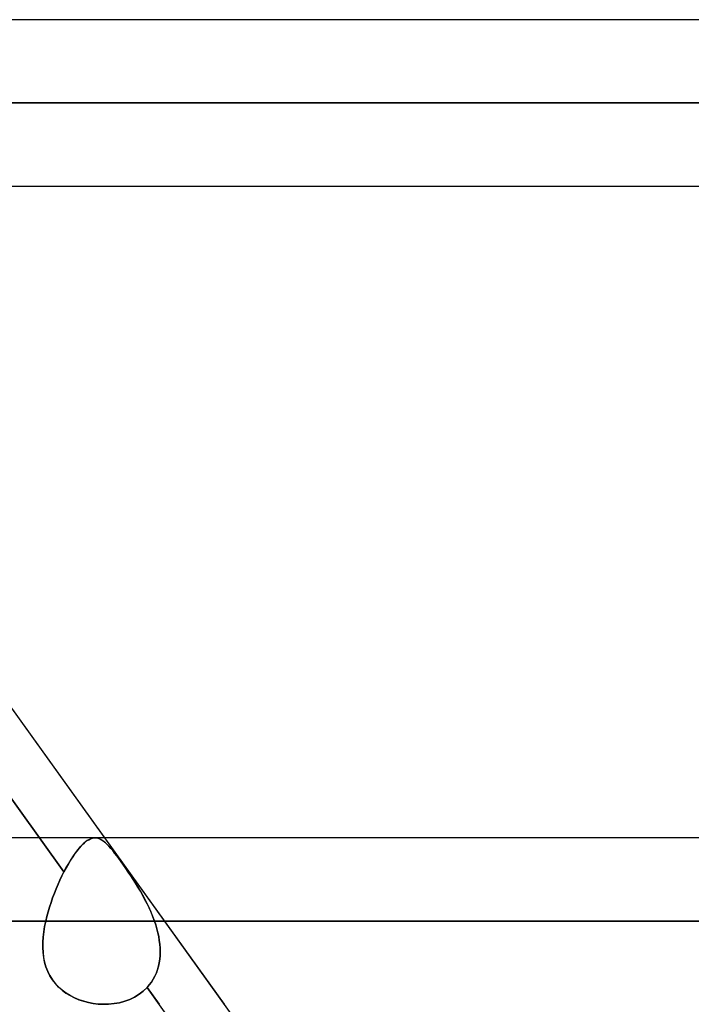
# Model space of a CAD drawing. Header units: millimetres. Extents: x -243 to 243, y -86 to 92.
# Tile 34 of 79: x -51.74 to -44.51, y 24.16 to 34.75. Entities that reach past the tile are written whole.
import ezdxf

# ---------------------------------------------------------------- set-up
doc = ezdxf.new("R2010")
doc.units = ezdxf.units.MM
doc.layers.add('MAIN-1', color=7, linetype='Continuous')

msp = doc.modelspace()

# ---------------------------------------------------------------- linework, layer by layer
at = {"layer": 'MAIN-1'}
for p, q in [((-44.64, 17.357), (-63.399, 43.441)), ((129.148, 34.752), (-129.148, 34.752)), ((129.148, 34.752), (-129.148, 34.752)), ((57.262, 34.752), (-57.262, 34.752)), ((57.262, 34.752), (-57.262, 34.752)), ((129.777, 33.857), (-129.777, 33.857)), ((-129.777, 33.857), (129.777, 33.857)), ((-128.55, 33.857), (128.55, 33.857)), ((128.55, 33.857), (-128.55, 33.857)), ((57.804, 33.857), (-57.804, 33.857)), ((-57.804, 33.857), (57.804, 33.857)), ((-56.623, 33.857), (56.623, 33.857)), ((56.623, 33.857), (-56.623, 33.857)), ((-51.262, 25.586), (-56.703, 33.151)), ((-129.187, 32.962), (129.187, 32.962)), ((-129.187, 32.962), (129.187, 32.962)), ((-57.173, 32.962), (57.173, 32.962)), ((-57.173, 32.962), (57.173, 32.962)), ((-56.567, 32.962), (-51.526, 25.952)), ((-50.821, 25.952), (-55.863, 32.962)), ((135.479, 25.952), (-135.479, 25.952)), ((135.479, 25.952), (-135.479, 25.952)), ((-51.526, 25.952), (-51.262, 25.586)), ((-50.975, 25.943), (-50.954, 25.949)), ((-50.953, 25.95), (-50.972, 25.944)), ((-50.954, 25.949), (-50.934, 25.952)), ((-50.934, 25.952), (-50.953, 25.95)), ((-50.917, 25.952), (-50.934, 25.952)), ((-50.934, 25.952), (-50.915, 25.952)), ((50.927, 25.952), (-50.927, 25.952)), ((50.927, 25.952), (-50.927, 25.952)), ((-50.9, 25.949), (-50.917, 25.952)), ((-50.915, 25.952), (-50.896, 25.948)), ((-50.883, 25.944), (-50.9, 25.949)), ((-50.896, 25.948), (-50.878, 25.942)), ((-49.534, 24.163), (-50.821, 25.952)), ((-51.098, 25.842), (-51.121, 25.814)), ((-51.111, 25.826), (-51.087, 25.855)), ((-51.076, 25.867), (-51.098, 25.842)), ((-51.087, 25.855), (-51.063, 25.88)), ((-51.054, 25.889), (-51.076, 25.867)), ((-51.063, 25.88), (-51.04, 25.901)), ((-51.033, 25.907), (-51.054, 25.889)), ((-51.04, 25.901), (-51.018, 25.919)), ((-51.012, 25.923), (-51.033, 25.907)), ((-51.018, 25.919), (-50.996, 25.932)), ((-50.992, 25.935), (-51.012, 25.923)), ((-50.996, 25.932), (-50.975, 25.943)), ((-50.972, 25.944), (-50.992, 25.935)), ((-50.866, 25.936), (-50.883, 25.944)), ((-50.878, 25.942), (-50.859, 25.932)), ((-50.85, 25.926), (-50.866, 25.936)), ((-50.859, 25.932), (-50.84, 25.92)), ((-50.833, 25.914), (-50.85, 25.926)), ((-50.84, 25.92), (-50.821, 25.905)), ((-50.815, 25.899), (-50.833, 25.914)), ((-50.821, 25.905), (-50.801, 25.886)), ((-50.797, 25.882), (-50.815, 25.899)), ((-50.801, 25.886), (-50.781, 25.865)), ((-50.778, 25.862), (-50.797, 25.882)), ((-50.781, 25.865), (-50.759, 25.841)), ((-50.759, 25.84), (-50.778, 25.862)), ((-50.759, 25.841), (-50.736, 25.813)), ((-50.738, 25.816), (-50.759, 25.84)), ((-51.167, 25.749), (-51.191, 25.712)), ((-51.186, 25.72), (-51.16, 25.759)), ((-51.144, 25.783), (-51.167, 25.749)), ((-51.16, 25.759), (-51.135, 25.794)), ((-51.121, 25.814), (-51.144, 25.783)), ((-51.135, 25.794), (-51.111, 25.826)), ((-50.717, 25.789), (-50.738, 25.816)), ((-50.736, 25.813), (-50.712, 25.783)), ((-50.694, 25.76), (-50.717, 25.789)), ((-50.712, 25.783), (-50.687, 25.75)), ((-50.671, 25.729), (-50.694, 25.76)), ((-50.687, 25.75), (-50.661, 25.714)), ((-51.262, 25.586), (-51.237, 25.633)), ((-51.238, 25.63), (-51.262, 25.586)), ((-51.214, 25.673), (-51.238, 25.63)), ((-51.237, 25.633), (-51.211, 25.678)), ((-51.191, 25.712), (-51.214, 25.673)), ((-51.211, 25.678), (-51.186, 25.72)), ((-50.647, 25.695), (-50.671, 25.729)), ((-50.661, 25.714), (-50.633, 25.676)), ((-50.622, 25.66), (-50.647, 25.695)), ((-50.633, 25.676), (-50.605, 25.636)), ((-50.596, 25.623), (-50.622, 25.66)), ((-50.605, 25.636), (-50.576, 25.594)), ((-51.284, 25.543), (-51.305, 25.498)), ((-51.305, 25.498), (-51.284, 25.543)), ((-51.262, 25.586), (-51.284, 25.543)), ((-51.284, 25.543), (-51.262, 25.586)), ((-50.57, 25.585), (-50.596, 25.623)), ((-50.576, 25.594), (-50.547, 25.55)), ((-50.544, 25.545), (-50.57, 25.585)), ((-50.547, 25.55), (-50.517, 25.505)), ((-50.517, 25.505), (-50.544, 25.545)), ((-51.326, 25.453), (-51.346, 25.405)), ((-51.346, 25.405), (-51.326, 25.453)), ((-51.305, 25.498), (-51.326, 25.453)), ((-51.326, 25.453), (-51.305, 25.498)), ((-50.491, 25.464), (-50.517, 25.505)), ((-50.517, 25.505), (-50.488, 25.459)), ((-50.466, 25.422), (-50.491, 25.464)), ((-50.488, 25.459), (-50.46, 25.412)), ((-50.44, 25.379), (-50.466, 25.422)), ((-51.365, 25.357), (-51.384, 25.308)), ((-51.384, 25.308), (-51.365, 25.357)), ((-51.346, 25.405), (-51.365, 25.357)), ((-51.365, 25.357), (-51.346, 25.405)), ((-50.46, 25.412), (-50.432, 25.364)), ((-50.416, 25.336), (-50.44, 25.379)), ((-50.432, 25.364), (-50.404, 25.315)), ((-50.391, 25.291), (-50.416, 25.336)), ((-50.404, 25.315), (-50.378, 25.265)), ((-51.418, 25.209), (-51.433, 25.158)), ((-51.433, 25.158), (-51.418, 25.209)), ((-51.401, 25.259), (-51.418, 25.209)), ((-51.418, 25.209), (-51.401, 25.259)), ((-51.384, 25.308), (-51.401, 25.259)), ((-51.401, 25.259), (-51.384, 25.308)), ((-50.368, 25.245), (-50.391, 25.291)), ((-50.378, 25.265), (-50.353, 25.214)), ((-50.346, 25.199), (-50.368, 25.245)), ((-50.353, 25.214), (-50.33, 25.163)), ((-51.446, 25.108), (-51.458, 25.057)), ((-51.458, 25.057), (-51.446, 25.108)), ((-51.433, 25.158), (-51.446, 25.108)), ((-51.446, 25.108), (-51.433, 25.158)), ((-50.325, 25.153), (-50.346, 25.199)), ((-50.33, 25.163), (-50.308, 25.11)), ((-50.306, 25.105), (-50.325, 25.153)), ((-50.308, 25.11), (-50.288, 25.057)), ((-50.288, 25.057), (-50.306, 25.105)), ((136.222, 25.057), (-136.222, 25.057)), ((-136.222, 25.057), (136.222, 25.057)), ((-134.88, 25.057), (134.88, 25.057)), ((134.88, 25.057), (-134.88, 25.057)), ((-51.479, 24.943), (-51.47, 25)), ((-51.47, 25), (-51.479, 24.943)), ((-51.47, 25), (-51.458, 25.057)), ((-51.458, 25.057), (-51.47, 25)), ((-51.458, 25.057), (51.458, 25.057)), ((51.458, 25.057), (-51.458, 25.057)), ((50.288, 25.057), (-50.288, 25.057)), ((-50.288, 25.057), (50.288, 25.057)), ((-50.288, 25.057), (-50.274, 25.016)), ((-50.274, 25.016), (-50.288, 25.057)), ((-50.274, 25.016), (-50.262, 24.975)), ((-50.262, 24.975), (-50.274, 25.016)), ((-51.486, 24.886), (-51.479, 24.943)), ((-51.479, 24.943), (-51.486, 24.886)), ((-50.262, 24.975), (-50.252, 24.933)), ((-50.252, 24.933), (-50.262, 24.975)), ((-50.252, 24.933), (-50.243, 24.892)), ((-50.243, 24.892), (-50.252, 24.933)), ((-50.243, 24.892), (-50.236, 24.85)), ((-50.236, 24.85), (-50.243, 24.892)), ((-51.49, 24.775), (-51.489, 24.83)), ((-51.489, 24.83), (-51.49, 24.774)), ((-51.489, 24.83), (-51.486, 24.886)), ((-51.486, 24.886), (-51.489, 24.83)), ((-50.236, 24.85), (-50.23, 24.809)), ((-50.23, 24.809), (-50.236, 24.85)), ((-50.23, 24.809), (-50.227, 24.768)), ((-50.227, 24.768), (-50.23, 24.809)), ((-51.487, 24.72), (-51.49, 24.775)), ((-51.49, 24.774), (-51.487, 24.72)), ((-51.48, 24.667), (-51.487, 24.72)), ((-51.487, 24.72), (-51.481, 24.667)), ((-50.227, 24.688), (-50.231, 24.649)), ((-50.231, 24.649), (-50.227, 24.688)), ((-50.227, 24.768), (-50.226, 24.728)), ((-50.226, 24.728), (-50.227, 24.768)), ((-50.226, 24.728), (-50.227, 24.688)), ((-50.227, 24.688), (-50.226, 24.728)), ((-51.481, 24.667), (-51.47, 24.615)), ((-51.47, 24.615), (-51.48, 24.667)), ((-51.456, 24.564), (-51.47, 24.615)), ((-51.47, 24.615), (-51.456, 24.565)), ((-50.245, 24.572), (-50.255, 24.536)), ((-50.255, 24.535), (-50.245, 24.572)), ((-50.237, 24.61), (-50.245, 24.572)), ((-50.245, 24.572), (-50.237, 24.61)), ((-50.231, 24.649), (-50.237, 24.61)), ((-50.237, 24.61), (-50.231, 24.649)), ((-51.456, 24.565), (-51.437, 24.517)), ((-51.437, 24.516), (-51.456, 24.564)), ((-51.437, 24.517), (-51.414, 24.471)), ((-51.414, 24.47), (-51.437, 24.516)), ((-51.414, 24.471), (-51.387, 24.427)), ((-51.387, 24.426), (-51.414, 24.47)), ((-50.284, 24.465), (-50.301, 24.432)), ((-50.301, 24.432), (-50.284, 24.465)), ((-50.268, 24.5), (-50.284, 24.465)), ((-50.284, 24.465), (-50.268, 24.5)), ((-50.255, 24.536), (-50.268, 24.5)), ((-50.268, 24.5), (-50.255, 24.535)), ((-51.387, 24.427), (-51.356, 24.386)), ((-51.355, 24.386), (-51.387, 24.426)), ((-51.356, 24.386), (-51.321, 24.349)), ((-51.32, 24.348), (-51.355, 24.386)), ((-50.344, 24.371), (-50.368, 24.343)), ((-50.368, 24.343), (-50.344, 24.371)), ((-50.321, 24.401), (-50.344, 24.371)), ((-50.344, 24.371), (-50.321, 24.401)), ((-50.301, 24.432), (-50.321, 24.401)), ((-50.321, 24.401), (-50.301, 24.432)), ((-51.321, 24.349), (-51.282, 24.315)), ((-51.282, 24.314), (-51.32, 24.348)), ((-51.282, 24.315), (-51.241, 24.284)), ((-51.24, 24.284), (-51.282, 24.314)), ((-51.241, 24.284), (-51.196, 24.256)), ((-51.196, 24.256), (-51.24, 24.284)), ((-51.149, 24.232), (-51.196, 24.256)), ((-51.196, 24.256), (-51.149, 24.232)), ((-50.454, 24.27), (-50.502, 24.24)), ((-50.502, 24.24), (-50.454, 24.27)), ((-50.409, 24.304), (-50.454, 24.27)), ((-50.454, 24.27), (-50.409, 24.304)), ((-50.368, 24.343), (-50.409, 24.304)), ((-50.409, 24.304), (-50.368, 24.343)), ((-50.368, 24.343), (-50.238, 24.163)), ((-44.923, 16.772), (-50.368, 24.343)), ((-51.1, 24.212), (-51.149, 24.232)), ((-51.149, 24.232), (-51.101, 24.212)), ((-51.101, 24.212), (-51.051, 24.195)), ((-51.05, 24.195), (-51.1, 24.212)), ((-51.051, 24.195), (-50.999, 24.182)), ((-50.999, 24.182), (-51.05, 24.195)), ((-50.947, 24.172), (-50.999, 24.182)), ((-50.999, 24.182), (-50.948, 24.172)), ((-50.948, 24.172), (-50.895, 24.165)), ((-50.895, 24.165), (-50.947, 24.172)), ((-50.842, 24.163), (-50.895, 24.165)), ((-50.895, 24.165), (-50.842, 24.163)), ((-50.782, 24.164), (-50.842, 24.163)), ((-50.842, 24.163), (-50.782, 24.164)), ((-50.723, 24.17), (-50.782, 24.164)), ((-50.782, 24.164), (-50.723, 24.17)), ((-50.665, 24.18), (-50.723, 24.17)), ((-50.723, 24.17), (-50.665, 24.18)), ((-50.608, 24.195), (-50.665, 24.18)), ((-50.665, 24.18), (-50.608, 24.195)), ((-50.554, 24.215), (-50.608, 24.195)), ((-50.608, 24.195), (-50.554, 24.215)), ((-50.502, 24.24), (-50.554, 24.215)), ((-50.554, 24.215), (-50.502, 24.24))]:
    msp.add_line(p, q, dxfattribs=at)

doc.saveas('drawing.dxf')
